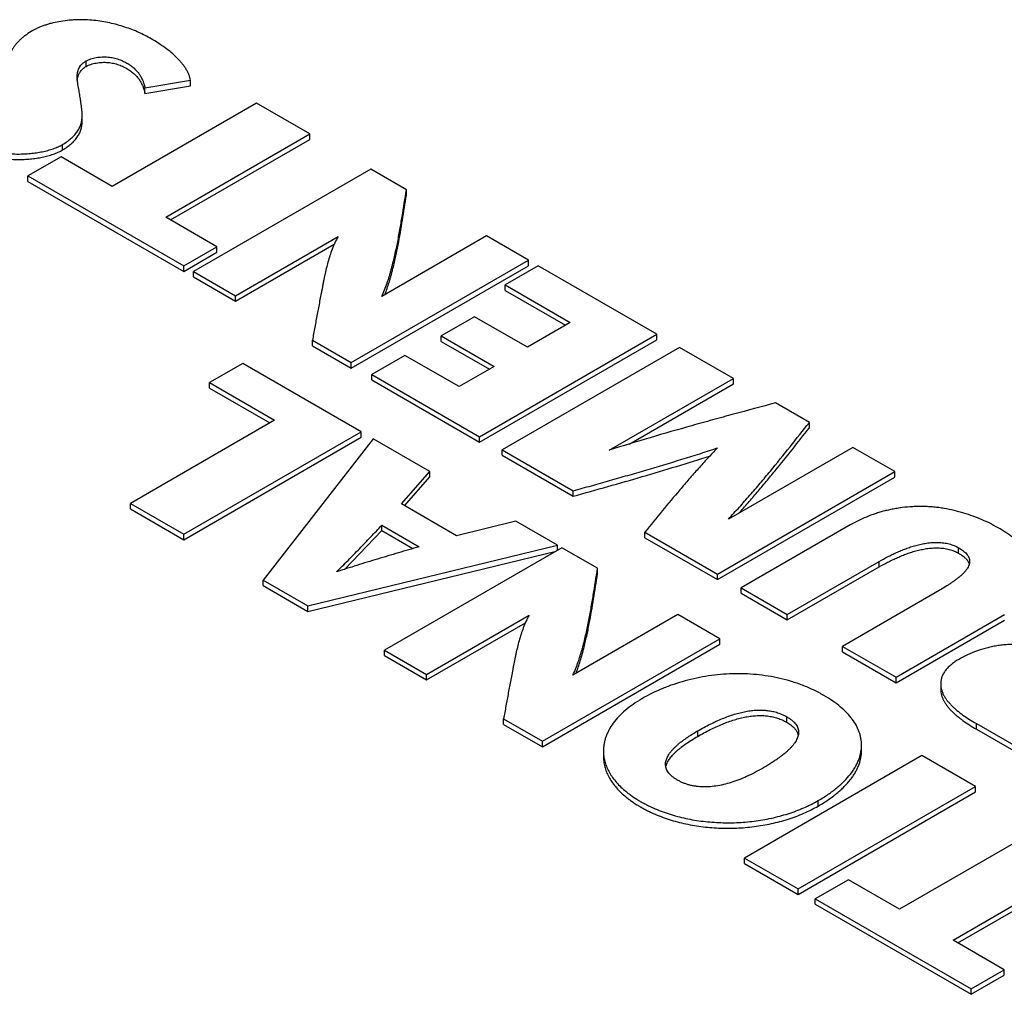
# Model space of a CAD drawing. Header units: inches. Extents: x 0 to 34, y 0 to 22.
# Tile 33 of 37: x 28.536 to 29.115, y 18.23 to 18.803. Entities that reach past the tile are written whole.
import ezdxf

# ---------------------------------------------------------------- set-up
doc = ezdxf.new("R2010")
doc.units = ezdxf.units.IN
doc.header["$LTSCALE"] = 1.87
doc.header["$MEASUREMENT"] = 0
doc.layers.get('0').update_dxf_attribs({"linetype": 'CONTINUOUS'})

msp = doc.modelspace()

# ---------------------------------------------------------------- linework, layer by layer
at = {"color": 7, "linetype": 'CONTINUOUS'}
for p, q in [((28.57524, 18.77583), (28.57524, 18.77904)), ((28.57004, 18.76777), (28.57032, 18.76948)), ((28.60978, 18.76323), (28.6366, 18.7677)), ((28.60978, 18.76001), (28.6366, 18.76448)), ((28.60978, 18.76001), (28.60978, 18.76323)), ((28.6366, 18.76448), (28.6366, 18.7677)), ((28.67533, 18.75428), (28.59058, 18.70535)), ((28.70674, 18.73614), (28.67533, 18.75428)), ((28.57288, 18.74375), (28.57288, 18.74697)), ((28.622, 18.68721), (28.70674, 18.73614)), ((28.70674, 18.73292), (28.70674, 18.73614)), ((28.56139, 18.72673), (28.56139, 18.72995)), ((28.62478, 18.6856), (28.70674, 18.73292)), ((28.56049, 18.72272), (28.54099, 18.71146)), ((28.59058, 18.70535), (28.56049, 18.72272)), ((28.54099, 18.70824), (28.54099, 18.71146)), ((28.54099, 18.71146), (28.63258, 18.65857)), ((28.7425, 18.71549), (28.63824, 18.6553)), ((28.7635, 18.70337), (28.7425, 18.71549)), ((28.54099, 18.70824), (28.63258, 18.65536)), ((28.7635, 18.70015), (28.7635, 18.70337)), ((28.65209, 18.66984), (28.622, 18.68721)), ((28.66297, 18.64103), (28.72327, 18.67584)), ((28.81055, 18.6762), (28.74897, 18.64065)), ((28.83528, 18.66192), (28.81055, 18.6762)), ((28.63258, 18.65857), (28.65209, 18.66984)), ((28.65209, 18.66662), (28.65209, 18.66984)), ((28.66297, 18.63781), (28.72104, 18.67135)), ((28.63258, 18.65536), (28.65209, 18.66662)), ((28.63258, 18.65536), (28.63258, 18.65857)), ((28.73103, 18.60173), (28.83528, 18.66192)), ((28.73103, 18.59851), (28.83528, 18.6587)), ((28.84093, 18.65866), (28.82143, 18.6474)), ((28.83528, 18.6587), (28.83528, 18.66192)), ((28.91065, 18.61841), (28.84093, 18.65866)), ((28.63824, 18.65209), (28.63824, 18.6553)), ((28.63824, 18.6553), (28.66297, 18.64103)), ((28.63824, 18.65209), (28.66297, 18.63781)), ((28.82143, 18.64418), (28.82143, 18.6474)), ((28.82143, 18.6474), (28.85971, 18.62529)), ((28.66297, 18.63781), (28.66297, 18.64103)), ((28.82143, 18.64418), (28.85692, 18.62369)), ((28.8034, 18.62874), (28.78389, 18.61747)), ((28.83454, 18.61076), (28.8034, 18.62874)), ((28.85971, 18.62529), (28.83454, 18.61076)), ((28.78389, 18.61426), (28.78389, 18.61747)), ((28.78389, 18.61747), (28.81502, 18.5995)), ((28.80639, 18.55821), (28.91065, 18.61841)), ((28.91065, 18.61519), (28.91065, 18.61841)), ((28.70824, 18.61167), (28.70824, 18.61489)), ((28.70824, 18.61489), (28.73103, 18.60173)), ((28.70824, 18.61167), (28.73103, 18.59851)), ((28.78389, 18.61426), (28.81224, 18.59789)), ((28.80639, 18.555), (28.91065, 18.61519)), ((28.7626, 18.60603), (28.74309, 18.59476)), ((28.79447, 18.58763), (28.7626, 18.60603)), ((28.92404, 18.61068), (28.81978, 18.55048)), ((28.95562, 18.59244), (28.92404, 18.61068)), ((28.66733, 18.60124), (28.64782, 18.58998)), ((28.73687, 18.56109), (28.66733, 18.60124)), ((28.73103, 18.59851), (28.73103, 18.60173)), ((28.74309, 18.59155), (28.74309, 18.59476)), ((28.74309, 18.59476), (28.80639, 18.55821)), ((28.81502, 18.5995), (28.79447, 18.58763)), ((28.64782, 18.58676), (28.64782, 18.58998)), ((28.64782, 18.58998), (28.68595, 18.56796)), ((28.74309, 18.59155), (28.80639, 18.555)), ((28.88264, 18.5503), (28.95562, 18.59244)), ((28.89432, 18.55383), (28.95562, 18.58923)), ((28.95562, 18.58923), (28.95562, 18.59244)), ((28.64782, 18.58676), (28.68316, 18.56635)), ((29.00029, 18.56665), (28.98049, 18.57808)), ((28.68595, 18.56796), (28.6012, 18.51903)), ((29.00029, 18.56343), (29.00029, 18.56665)), ((28.63262, 18.50089), (28.73687, 18.56109)), ((28.73687, 18.55787), (28.73687, 18.56109)), ((28.63262, 18.49768), (28.73687, 18.55787)), ((28.74388, 18.55704), (28.67924, 18.47397)), ((28.77724, 18.53778), (28.74388, 18.55704)), ((28.80639, 18.555), (28.80639, 18.55821)), ((28.81978, 18.54727), (28.81978, 18.55048)), ((28.81978, 18.55048), (28.8615, 18.5264)), ((29.02576, 18.55194), (28.95279, 18.5098)), ((29.05048, 18.53767), (29.02576, 18.55194)), ((28.81978, 18.54727), (28.8615, 18.52318)), ((28.76056, 18.51869), (28.77724, 18.53778)), ((28.77724, 18.53456), (28.77724, 18.53778)), ((28.94623, 18.47747), (29.05048, 18.53767)), ((29.05048, 18.53445), (29.05048, 18.53767)), ((28.76243, 18.51761), (28.77724, 18.53456)), ((28.94623, 18.47426), (29.05048, 18.53445)), ((28.8615, 18.52318), (28.8615, 18.5264)), ((28.6012, 18.51582), (28.6012, 18.51903)), ((28.6012, 18.51903), (28.63262, 18.50089)), ((28.6012, 18.51582), (28.63262, 18.49768)), ((28.79288, 18.50003), (28.76056, 18.51869)), ((28.82773, 18.50862), (28.79288, 18.50003)), ((28.85231, 18.49444), (28.82773, 18.50862)), ((28.72705, 18.48021), (28.7491, 18.503)), ((28.7491, 18.503), (28.7491, 18.50621)), ((28.7491, 18.50621), (28.77098, 18.49358)), ((28.7491, 18.503), (28.7673, 18.49249)), ((28.90365, 18.49884), (28.90365, 18.50206)), ((28.90365, 18.50206), (28.94623, 18.47747)), ((29.02324, 18.50576), (28.96024, 18.46939)), ((28.63262, 18.49768), (28.63262, 18.50089)), ((28.90365, 18.49884), (28.94623, 18.47426)), ((28.7056, 18.45875), (28.85231, 18.49444)), ((28.7056, 18.45554), (28.85141, 18.49101)), ((28.85483, 18.49298), (28.75057, 18.43278)), ((28.85231, 18.49152), (28.85231, 18.49444)), ((28.87583, 18.48085), (28.85483, 18.49298)), ((29.08803, 18.48973), (29.08803, 18.49295)), ((28.98735, 18.45373), (29.04141, 18.48494)), ((29.04141, 18.48173), (29.04141, 18.48494)), ((29.09372, 18.48471), (29.09427, 18.48343)), ((28.87583, 18.47764), (28.87583, 18.48085)), ((28.98735, 18.45052), (29.04141, 18.48173)), ((28.67924, 18.47076), (28.67924, 18.47397)), ((28.67924, 18.47397), (28.7056, 18.45875)), ((28.94623, 18.47426), (28.94623, 18.47747)), ((28.67924, 18.47076), (28.7056, 18.45554)), ((28.96024, 18.46617), (28.96024, 18.46939)), ((28.96024, 18.46939), (28.98735, 18.45373)), ((28.96024, 18.46617), (28.98735, 18.45052)), ((29.07433, 18.46646), (29.01982, 18.43499)), ((28.7056, 18.45554), (28.7056, 18.45875)), ((28.77531, 18.4185), (28.83558, 18.45329)), ((28.9229, 18.45368), (28.86131, 18.41812)), ((28.94762, 18.4394), (28.9229, 18.45368)), ((28.98735, 18.45052), (28.98735, 18.45373)), ((29.05123, 18.41685), (29.11498, 18.45365)), ((29.05123, 18.41363), (29.11498, 18.45044)), ((28.77531, 18.41529), (28.83337, 18.44881)), ((28.84336, 18.37921), (28.94762, 18.4394)), ((28.94762, 18.43619), (28.94762, 18.4394)), ((28.75057, 18.42957), (28.75057, 18.43278)), ((28.75057, 18.43278), (28.77531, 18.4185)), ((28.84336, 18.37599), (28.94762, 18.43619)), ((29.01982, 18.43177), (29.01982, 18.43499)), ((29.01982, 18.43499), (29.05123, 18.41685)), ((28.75057, 18.42957), (28.77531, 18.41529)), ((29.01982, 18.43177), (29.05123, 18.41363)), ((28.77531, 18.41529), (28.77531, 18.4185)), ((29.05123, 18.41363), (29.05123, 18.41685)), ((29.07751, 18.41295), (29.07751, 18.40974)), ((28.82059, 18.38915), (28.82059, 18.39236)), ((28.82059, 18.39236), (28.84336, 18.37921)), ((28.98709, 18.39035), (28.98709, 18.39357)), ((28.82059, 18.38915), (28.84336, 18.37599)), ((29.09845, 18.38637), (29.09845, 18.38959)), ((29.09845, 18.38959), (29.14492, 18.36276)), ((29.09845, 18.38637), (29.14492, 18.35954)), ((28.93467, 18.3821), (28.93467, 18.38531)), ((28.99338, 18.38419), (28.99381, 18.38287)), ((28.84336, 18.37599), (28.84336, 18.37921)), ((29.03097, 18.37375), (29.03097, 18.37697)), ((28.87927, 18.37352), (28.87927, 18.37031)), ((29.06648, 18.37078), (28.96222, 18.31058)), ((29.09791, 18.35263), (29.06648, 18.37078)), ((28.91592, 18.36409), (28.91615, 18.36499)), ((28.99365, 18.29243), (29.09791, 18.35263)), ((29.09791, 18.34942), (29.09791, 18.35263)), ((28.99365, 18.28922), (29.09791, 18.34942)), ((29.00557, 18.34116), (29.00557, 18.34438)), ((29.13811, 18.32942), (29.05337, 18.28049)), ((29.0848, 18.26234), (29.16955, 18.31127)), ((28.96222, 18.30737), (28.96222, 18.31058)), ((28.96222, 18.31058), (28.99365, 18.29243)), ((28.96222, 18.30737), (28.99365, 18.28922)), ((29.08759, 18.26073), (29.16955, 18.30805)), ((29.02328, 18.29786), (29.00377, 18.28659)), ((29.05337, 18.28049), (29.02328, 18.29786)), ((28.99365, 18.28922), (28.99365, 18.29243)), ((29.00377, 18.28338), (29.00377, 18.28659)), ((29.00377, 18.28659), (29.09536, 18.23371)), ((29.00377, 18.28338), (29.09536, 18.23049)), ((29.11488, 18.24497), (29.0848, 18.26234)), ((29.09536, 18.23371), (29.11488, 18.24497)), ((29.09536, 18.23049), (29.11488, 18.24176)), ((29.11488, 18.24176), (29.11488, 18.24497)), ((29.09536, 18.23049), (29.09536, 18.23371))]:
    msp.add_line(p, q, dxfattribs=at)
msp.add_arc((28.9261, 18.36196), 0.0104, 160.34119, 163.04459, dxfattribs=at)
for points, knots in [([(28.61337, 18.79212), (28.61223, 18.79278), (28.60984, 18.79407), (28.60609, 18.79585), (28.60212, 18.79751), (28.59793, 18.799), (28.59357, 18.80032), (28.58906, 18.80143), (28.58442, 18.80231), (28.57969, 18.80293), (28.57488, 18.80327), (28.57085, 18.8033), (28.56761, 18.80316), (28.56439, 18.8029), (28.56044, 18.80239), (28.55657, 18.80162), (28.55359, 18.80084), (28.55145, 18.80019), (28.54939, 18.79947), (28.54742, 18.79867), (28.54556, 18.79781), (28.54438, 18.79718), (28.54381, 18.79685)], [0, 0, 0, 0, 0.054785, 0.112088, 0.171572, 0.232909, 0.295788, 0.359917, 0.425033, 0.490905, 0.557345, 0.624216, 0.657765, 0.691275, 0.757711, 0.822625, 0.854242, 0.885156, 0.915272, 0.9445, 0.972764, 1, 1, 1, 1]), ([(28.54381, 18.79685), (28.54254, 18.79612), (28.54071, 18.79495), (28.53844, 18.79323), (28.53687, 18.7919), (28.53544, 18.79053), (28.53414, 18.78912), (28.533, 18.78766), (28.53201, 18.78617), (28.5312, 18.78465), (28.53054, 18.7831), (28.53002, 18.78154), (28.52963, 18.77996), (28.52935, 18.77837), (28.52911, 18.77623), (28.52906, 18.77463), (28.52906, 18.77356)], [0, 0, 0, 0, 0.150371, 0.222775, 0.293075, 0.361134, 0.426862, 0.490224, 0.551261, 0.610198, 0.667569, 0.72388, 0.779533, 0.834822, 0.889943, 1, 1, 1, 1]), ([(28.6366, 18.7677), (28.63649, 18.76829), (28.63619, 18.76946), (28.63556, 18.77119), (28.63475, 18.7729), (28.63378, 18.77458), (28.63267, 18.77623), (28.63142, 18.77784), (28.63005, 18.77943), (28.62803, 18.78152), (28.62524, 18.78405), (28.62156, 18.7869), (28.61758, 18.78961), (28.6148, 18.7913), (28.61337, 18.79212)], [0, 0, 0, 0, 0.051902, 0.104957, 0.159392, 0.215284, 0.272658, 0.331601, 0.392162, 0.454342, 0.583352, 0.718019, 0.857324, 1, 1, 1, 1]), ([(28.57524, 18.77904), (28.57566, 18.77928), (28.57654, 18.77972), (28.57797, 18.78026), (28.57952, 18.78071), (28.58117, 18.78106), (28.58287, 18.7813), (28.58461, 18.78144), (28.58635, 18.78147), (28.58862, 18.78136), (28.59134, 18.78095), (28.5944, 18.78006), (28.59676, 18.77907), (28.5985, 18.77817), (28.59971, 18.77747), (28.60085, 18.77673), (28.60225, 18.77572), (28.60381, 18.77438), (28.60544, 18.77266), (28.60656, 18.77114), (28.60732, 18.7699), (28.60798, 18.76867), (28.60867, 18.76709), (28.60931, 18.76517), (28.60964, 18.76387), (28.60978, 18.76323)], [0, 0, 0, 0, 0.032829, 0.068013, 0.105173, 0.14385, 0.183541, 0.223719, 0.263853, 0.30342, 0.379798, 0.452753, 0.52224, 0.555559, 0.587803, 0.618946, 0.649053, 0.706413, 0.760441, 0.811648, 0.836358, 0.860581, 0.907931, 0.954299, 1, 1, 1, 1]), ([(28.56998, 18.76956), (28.56998, 18.77001), (28.57002, 18.77091), (28.5702, 18.77224), (28.57053, 18.77354), (28.57104, 18.77479), (28.57174, 18.77599), (28.57267, 18.77712), (28.57385, 18.77816), (28.57475, 18.77876), (28.57524, 18.77904)], [0, 0, 0, 0, 0.118446, 0.235559, 0.352015, 0.469233, 0.589434, 0.715577, 0.851171, 1, 1, 1, 1]), ([(28.57032, 18.76948), (28.57039, 18.76978), (28.57056, 18.77039), (28.57091, 18.77127), (28.57135, 18.77213), (28.5719, 18.77296), (28.57255, 18.77375), (28.57333, 18.7745), (28.57423, 18.7752), (28.57489, 18.77563), (28.57524, 18.77583)], [0, 0, 0, 0, 0.113631, 0.22784, 0.343672, 0.46244, 0.585689, 0.715141, 0.852622, 1, 1, 1, 1]), ([(28.57524, 18.77583), (28.57566, 18.77607), (28.57654, 18.77651), (28.57797, 18.77705), (28.57952, 18.7775), (28.58117, 18.77784), (28.58287, 18.77809), (28.58461, 18.77823), (28.58635, 18.77826), (28.58862, 18.77815), (28.59134, 18.77773), (28.5944, 18.77685), (28.59676, 18.77586), (28.5985, 18.77496), (28.59971, 18.77425), (28.60085, 18.77351), (28.60225, 18.7725), (28.60381, 18.77117), (28.60544, 18.76944), (28.60656, 18.76793), (28.60732, 18.76668), (28.60798, 18.76545), (28.60867, 18.76388), (28.60931, 18.76195), (28.60964, 18.76066), (28.60978, 18.76001)], [0, 0, 0, 0, 0.032829, 0.068013, 0.105173, 0.14385, 0.183541, 0.223719, 0.263853, 0.30342, 0.379798, 0.452753, 0.52224, 0.555559, 0.587803, 0.618946, 0.649053, 0.706413, 0.760441, 0.811648, 0.836358, 0.860581, 0.907931, 0.954299, 1, 1, 1, 1]), ([(28.57195, 18.756), (28.57189, 18.75655), (28.57174, 18.75763), (28.57148, 18.75925), (28.57119, 18.76088), (28.57077, 18.76313), (28.57033, 18.76543), (28.57004, 18.76778), (28.56998, 18.76897), (28.56998, 18.76956)], [0, 0, 0, 0, 0.119471, 0.238635, 0.359142, 0.482587, 0.740028, 0.870552, 1, 1, 1, 1]), ([(28.47664, 18.75463), (28.4769, 18.75397), (28.47753, 18.75265), (28.47869, 18.75077), (28.48006, 18.74892), (28.48132, 18.74742), (28.48239, 18.74624), (28.48322, 18.74536), (28.48408, 18.74449), (28.48528, 18.74334), (28.48684, 18.74192), (28.48882, 18.74027), (28.49092, 18.73868), (28.49314, 18.73714), (28.49548, 18.73565), (28.49794, 18.73423), (28.50052, 18.73288), (28.50321, 18.73161), (28.506, 18.73041), (28.50889, 18.72929), (28.51137, 18.72843), (28.51339, 18.72779), (28.51545, 18.72717), (28.51809, 18.72646), (28.52133, 18.72573), (28.52466, 18.72514), (28.5275, 18.72477), (28.52981, 18.72455), (28.53218, 18.7244), (28.53518, 18.72432), (28.5388, 18.72439), (28.54241, 18.72465), (28.54596, 18.72507), (28.54942, 18.72568), (28.55273, 18.72646), (28.55585, 18.72742), (28.55874, 18.72856), (28.56054, 18.72946), (28.56139, 18.72995)], [0, 0, 0, 0, 0.022274, 0.04538, 0.069315, 0.093966, 0.106505, 0.119158, 0.131928, 0.144825, 0.171029, 0.197846, 0.225334, 0.253511, 0.282396, 0.312005, 0.342337, 0.373361, 0.405044, 0.437351, 0.470244, 0.486901, 0.503692, 0.537692, 0.57228, 0.607512, 0.643462, 0.661735, 0.68022, 0.717695, 0.75553, 0.793345, 0.830763, 0.867418, 0.902962, 0.937077, 0.969491, 1, 1, 1, 1]), ([(28.47664, 18.75141), (28.4769, 18.75075), (28.47753, 18.74944), (28.47869, 18.74755), (28.48006, 18.74571), (28.48132, 18.74421), (28.48239, 18.74303), (28.48322, 18.74215), (28.48408, 18.74128), (28.48528, 18.74012), (28.48684, 18.7387), (28.48882, 18.73706), (28.49092, 18.73546), (28.49314, 18.73392), (28.49548, 18.73244), (28.49794, 18.73102), (28.50052, 18.72967), (28.50321, 18.72839), (28.506, 18.72719), (28.50889, 18.72607), (28.51137, 18.72522), (28.51339, 18.72457), (28.51545, 18.72395), (28.51809, 18.72325), (28.52133, 18.72252), (28.52466, 18.72192), (28.5275, 18.72155), (28.52981, 18.72134), (28.53218, 18.72118), (28.53518, 18.7211), (28.5388, 18.72118), (28.54241, 18.72143), (28.54596, 18.72186), (28.54942, 18.72246), (28.55273, 18.72325), (28.55585, 18.7242), (28.55874, 18.72534), (28.56054, 18.72625), (28.56139, 18.72673)], [0, 0, 0, 0, 0.022274, 0.04538, 0.069315, 0.093966, 0.106505, 0.119158, 0.131928, 0.144825, 0.171029, 0.197846, 0.225334, 0.253511, 0.282396, 0.312005, 0.342337, 0.373361, 0.405044, 0.437351, 0.470244, 0.486901, 0.503692, 0.537692, 0.57228, 0.607512, 0.643462, 0.661735, 0.68022, 0.717695, 0.75553, 0.793345, 0.830763, 0.867418, 0.902962, 0.937077, 0.969491, 1, 1, 1, 1]), ([(28.57288, 18.74697), (28.57288, 18.74772), (28.57281, 18.74923), (28.57256, 18.75149), (28.57224, 18.75375), (28.57204, 18.75525), (28.57195, 18.756)], [0, 0, 0, 0, 0.248855, 0.499236, 0.750176, 1, 1, 1, 1]), ([(28.56139, 18.72995), (28.56232, 18.73048), (28.56408, 18.73162), (28.56647, 18.73352), (28.56852, 18.73558), (28.56994, 18.7374), (28.57087, 18.73891), (28.57146, 18.74004), (28.57194, 18.74118), (28.57231, 18.74233), (28.57258, 18.74348), (28.57282, 18.74502), (28.57288, 18.74619), (28.57288, 18.74697)], [0, 0, 0, 0, 0.148728, 0.290294, 0.424406, 0.550974, 0.61153, 0.670337, 0.727513, 0.783264, 0.83802, 0.892204, 1, 1, 1, 1]), ([(28.56139, 18.72673), (28.56232, 18.72727), (28.56408, 18.7284), (28.56647, 18.73031), (28.56852, 18.73236), (28.56994, 18.73419), (28.57087, 18.73569), (28.57146, 18.73682), (28.57194, 18.73796), (28.57231, 18.73911), (28.57258, 18.74027), (28.57282, 18.74181), (28.57288, 18.74298), (28.57288, 18.74375)], [0, 0, 0, 0, 0.148728, 0.290294, 0.424406, 0.550974, 0.61153, 0.670337, 0.727513, 0.783264, 0.83802, 0.892204, 1, 1, 1, 1]), ([(28.74897, 18.64065), (28.74957, 18.64191), (28.75067, 18.64445), (28.75187, 18.6477), (28.75273, 18.6503), (28.75334, 18.65225), (28.75391, 18.6542), (28.75446, 18.65616), (28.75499, 18.65811), (28.75567, 18.66072), (28.75646, 18.66399), (28.75734, 18.66791), (28.75842, 18.67315), (28.75965, 18.67971), (28.76141, 18.69022), (28.76263, 18.69812), (28.7635, 18.70337)], [0, 0, 0, 0, 0.064847, 0.128797, 0.160539, 0.192164, 0.223694, 0.255145, 0.286529, 0.31785, 0.380333, 0.442641, 0.50481, 0.628852, 0.752651, 1, 1, 1, 1]), ([(28.75081, 18.6417), (28.75128, 18.64289), (28.75216, 18.64528), (28.75312, 18.64831), (28.75384, 18.65074), (28.75436, 18.65256), (28.75485, 18.65438), (28.75549, 18.65681), (28.75624, 18.65984), (28.75707, 18.6635), (28.75785, 18.66715), (28.75882, 18.67203), (28.75993, 18.67814), (28.76115, 18.68548), (28.76231, 18.69282), (28.76309, 18.69771), (28.7635, 18.70015)], [0, 0, 0, 0, 0.064071, 0.127606, 0.15923, 0.190779, 0.222264, 0.253689, 0.316384, 0.378906, 0.441289, 0.503562, 0.627869, 0.751979, 0.875995, 1, 1, 1, 1]), ([(28.72327, 18.67584), (28.7226, 18.67463), (28.72137, 18.67219), (28.71979, 18.66844), (28.71845, 18.66466), (28.71732, 18.66085), (28.71635, 18.65703), (28.71564, 18.65383), (28.7151, 18.65127), (28.71471, 18.64935), (28.71433, 18.64743), (28.71395, 18.64551), (28.71358, 18.64359), (28.71308, 18.64104), (28.71247, 18.63785), (28.71174, 18.63402), (28.71078, 18.62892), (28.70961, 18.62254), (28.70869, 18.61744), (28.70824, 18.61489)], [0, 0, 0, 0, 0.065679, 0.130058, 0.193556, 0.256485, 0.319056, 0.3814, 0.412512, 0.443591, 0.474641, 0.505664, 0.536662, 0.567636, 0.629525, 0.691346, 0.753115, 0.876564, 1, 1, 1, 1]), ([(28.98049, 18.57808), (28.97225, 18.57588), (28.95989, 18.57258), (28.94345, 18.56809), (28.9271, 18.56354), (28.90681, 18.55771), (28.89066, 18.55281), (28.88264, 18.5503)], [0, 0, 0, 0, 0.251639, 0.377208, 0.502517, 0.752121, 1, 1, 1, 1]), ([(28.95279, 18.5098), (28.95492, 18.51212), (28.95915, 18.51676), (28.96536, 18.52379), (28.97143, 18.53086), (28.97933, 18.54032), (28.98896, 18.55223), (28.99653, 18.56185), (29.00029, 18.56665)], [0, 0, 0, 0, 0.127452, 0.254036, 0.37977, 0.504767, 0.753084, 1, 1, 1, 1]), ([(28.95879, 18.51318), (28.96063, 18.51523), (28.96338, 18.51833), (28.96699, 18.52248), (28.97055, 18.52663), (28.97495, 18.53184), (28.98185, 18.54021), (28.99031, 18.55073), (28.99698, 18.5592), (29.00029, 18.56343)], [0, 0, 0, 0, 0.12702, 0.190244, 0.253281, 0.378851, 0.503842, 0.752491, 1, 1, 1, 1]), ([(28.8615, 18.5264), (28.86507, 18.5274), (28.87221, 18.52941), (28.88291, 18.53243), (28.89359, 18.53549), (28.90776, 18.53961), (28.92534, 18.54488), (28.93931, 18.54932), (28.94625, 18.55159)], [0, 0, 0, 0, 0.125822, 0.251605, 0.377225, 0.502594, 0.75226, 1, 1, 1, 1]), ([(28.94625, 18.55159), (28.94433, 18.54958), (28.94055, 18.54554), (28.93497, 18.53942), (28.92953, 18.53326), (28.92245, 18.52501), (28.91382, 18.51462), (28.90703, 18.50624), (28.90365, 18.50206)], [0, 0, 0, 0, 0.127549, 0.254198, 0.379946, 0.504914, 0.753128, 1, 1, 1, 1]), ([(28.8615, 18.52318), (28.86828, 18.5251), (28.88184, 18.5289), (28.9021, 18.53472), (28.92221, 18.54072), (28.93552, 18.54489), (28.94213, 18.54704)], [0, 0, 0, 0, 0.251447, 0.502344, 0.752045, 1, 1, 1, 1]), ([(29.11126, 18.50465), (29.10977, 18.50551), (29.10666, 18.50718), (29.10176, 18.50947), (29.09656, 18.51156), (29.09107, 18.5134), (29.08536, 18.51494), (29.08046, 18.51593), (29.07645, 18.51653), (29.07341, 18.51687), (29.07033, 18.5171), (29.06724, 18.51722), (29.06414, 18.51722), (29.06002, 18.51707), (29.05592, 18.5167), (29.05188, 18.51612), (29.04891, 18.51558), (29.04601, 18.51494), (29.04318, 18.51421), (29.04042, 18.51339), (29.03687, 18.5122), (29.03262, 18.51054), (29.02779, 18.50828), (29.02472, 18.50662), (29.02324, 18.50576)], [0, 0, 0, 0, 0.056011, 0.114694, 0.175612, 0.238354, 0.302553, 0.367891, 0.40091, 0.434126, 0.467518, 0.501066, 0.5347, 0.568333, 0.635216, 0.668289, 0.700984, 0.733209, 0.764907, 0.796085, 0.826756, 0.886577, 0.944358, 1, 1, 1, 1]), ([(28.72228, 18.4787), (28.72344, 18.47983), (28.72574, 18.4821), (28.72915, 18.48552), (28.73252, 18.48895), (28.73697, 18.49354), (28.74248, 18.49931), (28.74688, 18.50392), (28.7491, 18.50621)], [0, 0, 0, 0, 0.126255, 0.252021, 0.377271, 0.502098, 0.751052, 1, 1, 1, 1]), ([(29.13498, 18.47775), (29.13498, 18.47838), (29.13492, 18.47934), (29.13471, 18.48061), (29.13442, 18.48187), (29.13391, 18.48344), (29.13307, 18.48529), (29.13202, 18.48711), (29.13079, 18.4889), (29.12937, 18.49066), (29.1278, 18.49238), (29.12608, 18.49406), (29.12424, 18.49571), (29.12227, 18.49732), (29.12021, 18.49888), (29.11806, 18.5004), (29.1151, 18.50236), (29.11281, 18.50375), (29.11126, 18.50465)], [0, 0, 0, 0, 0.05113, 0.07682, 0.102691, 0.15527, 0.209407, 0.265444, 0.323574, 0.383866, 0.446293, 0.510749, 0.577069, 0.64504, 0.714411, 0.784904, 0.856218, 1, 1, 1, 1]), ([(29.04141, 18.48494), (29.04302, 18.48587), (29.04548, 18.48723), (29.04884, 18.48892), (29.05146, 18.49014), (29.0537, 18.49111), (29.05554, 18.49185), (29.05742, 18.49258), (29.05983, 18.49343), (29.06283, 18.49433), (29.06595, 18.49509), (29.06919, 18.49568), (29.07252, 18.49605), (29.0759, 18.49614), (29.0787, 18.49594), (29.08088, 18.49557), (29.08246, 18.4952), (29.08398, 18.49475), (29.08542, 18.49423), (29.08677, 18.49363), (29.08762, 18.49318), (29.08803, 18.49295)], [0, 0, 0, 0, 0.112861, 0.170524, 0.229109, 0.288712, 0.31893, 0.349442, 0.411399, 0.474724, 0.539634, 0.606433, 0.674857, 0.743631, 0.811655, 0.845148, 0.878076, 0.910236, 0.941415, 0.971405, 1, 1, 1, 1]), ([(28.77098, 18.49358), (28.7669, 18.49235), (28.75873, 18.48994), (28.7465, 18.48632), (28.73433, 18.48261), (28.72628, 18.48003), (28.72228, 18.4787)], [0, 0, 0, 0, 0.250874, 0.501791, 0.751776, 1, 1, 1, 1]), ([(29.04141, 18.48173), (29.04302, 18.48266), (29.04548, 18.48401), (29.04884, 18.4857), (29.05146, 18.48693), (29.0537, 18.4879), (29.05554, 18.48864), (29.05742, 18.48936), (29.05983, 18.49022), (29.06283, 18.49112), (29.06595, 18.49188), (29.06919, 18.49246), (29.07252, 18.49283), (29.0759, 18.49293), (29.0787, 18.49273), (29.08088, 18.49236), (29.08246, 18.49199), (29.08398, 18.49154), (29.08542, 18.49101), (29.08677, 18.49042), (29.08762, 18.48997), (29.08803, 18.48973)], [0, 0, 0, 0, 0.112861, 0.170524, 0.229109, 0.288712, 0.31893, 0.349442, 0.411399, 0.474724, 0.539634, 0.606433, 0.674857, 0.743631, 0.811655, 0.845148, 0.878076, 0.910236, 0.941415, 0.971405, 1, 1, 1, 1]), ([(29.08803, 18.49295), (29.08848, 18.49269), (29.08935, 18.49215), (29.09058, 18.49129), (29.0917, 18.49037), (29.09268, 18.4894), (29.09336, 18.48853), (29.09379, 18.48782), (29.09405, 18.48729), (29.09425, 18.48675), (29.09439, 18.4862), (29.09447, 18.48564), (29.09449, 18.48527), (29.09449, 18.48508)], [0, 0, 0, 0, 0.145826, 0.287997, 0.424492, 0.553726, 0.674797, 0.732324, 0.788007, 0.842141, 0.8952, 0.947677, 1, 1, 1, 1]), ([(29.09449, 18.48508), (29.09449, 18.48485), (29.09446, 18.48437), (29.0943, 18.48342), (29.09391, 18.48223), (29.0932, 18.48087), (29.09229, 18.47956), (29.09121, 18.4783), (29.08998, 18.4771), (29.08864, 18.47593), (29.08745, 18.475), (29.08647, 18.47426), (29.08546, 18.47352), (29.08418, 18.47261), (29.08261, 18.47155), (29.08046, 18.47014), (29.07771, 18.46844), (29.07546, 18.46712), (29.07433, 18.46646)], [0, 0, 0, 0, 0.024936, 0.050194, 0.102099, 0.156168, 0.21228, 0.270644, 0.331303, 0.394031, 0.458411, 0.491057, 0.52391, 0.590143, 0.657053, 0.724594, 0.861367, 1, 1, 1, 1]), ([(29.08803, 18.48973), (29.08863, 18.48938), (29.08951, 18.48884), (29.09061, 18.48804), (29.09138, 18.48742), (29.09209, 18.48678), (29.09272, 18.48611), (29.09327, 18.48543), (29.09358, 18.48495), (29.09372, 18.48471)], [0, 0, 0, 0, 0.271914, 0.404188, 0.532845, 0.657175, 0.776633, 0.890907, 1, 1, 1, 1]), ([(28.86131, 18.41812), (28.86191, 18.41938), (28.86302, 18.42193), (28.86421, 18.42517), (28.86508, 18.42777), (28.86569, 18.42972), (28.86626, 18.43167), (28.86681, 18.43363), (28.86734, 18.43559), (28.86801, 18.4382), (28.86881, 18.44146), (28.86968, 18.44539), (28.87077, 18.45063), (28.87199, 18.45719), (28.87376, 18.4677), (28.87497, 18.4756), (28.87583, 18.48085)], [0, 0, 0, 0, 0.064853, 0.128807, 0.160551, 0.192177, 0.223707, 0.255159, 0.286543, 0.317865, 0.380348, 0.442655, 0.504823, 0.628863, 0.752659, 1, 1, 1, 1]), ([(28.86316, 18.41917), (28.86363, 18.42036), (28.8645, 18.42275), (28.86547, 18.42578), (28.86619, 18.42821), (28.8667, 18.43003), (28.8672, 18.43185), (28.86784, 18.43428), (28.86859, 18.43732), (28.86942, 18.44097), (28.8702, 18.44463), (28.87117, 18.44951), (28.87227, 18.45562), (28.87349, 18.46296), (28.87465, 18.4703), (28.87543, 18.47519), (28.87583, 18.47764)], [0, 0, 0, 0, 0.064076, 0.127613, 0.159238, 0.190789, 0.222274, 0.253699, 0.316395, 0.378917, 0.4413, 0.503572, 0.627878, 0.751985, 0.875998, 1, 1, 1, 1]), ([(28.83558, 18.45329), (28.83491, 18.45209), (28.83369, 18.44964), (28.83212, 18.4459), (28.83079, 18.44211), (28.82966, 18.43831), (28.82869, 18.43449), (28.82797, 18.43129), (28.82744, 18.42873), (28.82705, 18.42681), (28.82667, 18.42489), (28.82629, 18.42297), (28.82592, 18.42106), (28.82542, 18.4185), (28.82481, 18.41531), (28.82408, 18.41149), (28.82312, 18.40639), (28.82195, 18.40002), (28.82104, 18.39491), (28.82059, 18.39236)], [0, 0, 0, 0, 0.065644, 0.130004, 0.193495, 0.256423, 0.318995, 0.381343, 0.412457, 0.443539, 0.474591, 0.505617, 0.536618, 0.567596, 0.629491, 0.69132, 0.753096, 0.876557, 1, 1, 1, 1]), ([(29.13613, 18.43473), (29.1351, 18.43493), (29.13302, 18.43529), (29.12986, 18.43571), (29.12664, 18.43599), (29.12339, 18.43615), (29.12012, 18.43616), (29.11687, 18.43603), (29.11419, 18.4358), (29.11206, 18.43554), (29.10997, 18.43522), (29.1074, 18.43474), (29.10342, 18.43379), (29.09867, 18.43232), (29.09336, 18.43013), (29.09003, 18.42841), (29.08846, 18.42751)], [0, 0, 0, 0, 0.063728, 0.128623, 0.194335, 0.260517, 0.32683, 0.392944, 0.458549, 0.491072, 0.523375, 0.587282, 0.650196, 0.772594, 0.8896, 1, 1, 1, 1]), ([(29.08846, 18.42751), (29.08765, 18.42704), (29.08609, 18.42606), (29.08391, 18.42446), (29.08228, 18.42302), (29.08113, 18.42181), (29.08036, 18.42089), (29.07968, 18.41995), (29.0789, 18.41869), (29.07815, 18.41705), (29.07762, 18.41501), (29.07751, 18.41363), (29.07751, 18.41295)], [0, 0, 0, 0, 0.147296, 0.288945, 0.423713, 0.488286, 0.550916, 0.611632, 0.670529, 0.783723, 0.892838, 1, 1, 1, 1]), ([(29.00883, 18.40612), (29.00683, 18.40728), (29.00273, 18.40943), (28.99635, 18.41217), (28.98976, 18.41443), (28.98074, 18.41683), (28.97147, 18.41831), (28.9621, 18.41891), (28.95504, 18.41892), (28.94798, 18.4185), (28.93866, 18.41739), (28.92948, 18.41546), (28.92059, 18.41273), (28.91201, 18.40951), (28.90584, 18.4065), (28.90191, 18.40423)], [0, 0, 0, 0, 0.062094, 0.124271, 0.186624, 0.249201, 0.374974, 0.43817, 0.501466, 0.564777, 0.628008, 0.753764, 0.816139, 0.878032, 1, 1, 1, 1]), ([(29.07751, 18.41295), (29.07751, 18.41239), (29.07758, 18.41127), (29.07792, 18.4096), (29.07847, 18.40796), (29.07922, 18.40634), (29.08015, 18.40476), (29.08125, 18.40321), (29.08251, 18.40169), (29.0839, 18.4002), (29.08542, 18.39875), (29.08705, 18.39733), (29.08879, 18.39594), (29.09122, 18.39413), (29.09443, 18.39197), (29.09709, 18.39037), (29.09845, 18.38959)], [0, 0, 0, 0, 0.051333, 0.103103, 0.155815, 0.210004, 0.266042, 0.324146, 0.384401, 0.446788, 0.511207, 0.577492, 0.645427, 0.71476, 0.856436, 1, 1, 1, 1]), ([(29.07751, 18.40974), (29.07751, 18.40918), (29.07758, 18.40805), (29.07792, 18.40638), (29.07847, 18.40474), (29.07922, 18.40313), (29.08015, 18.40155), (29.08125, 18.4), (29.08251, 18.39848), (29.0839, 18.39699), (29.08542, 18.39553), (29.08705, 18.39411), (29.08879, 18.39273), (29.09122, 18.39091), (29.09443, 18.38876), (29.09709, 18.38715), (29.09845, 18.38637)], [0, 0, 0, 0, 0.051333, 0.103103, 0.155815, 0.210004, 0.266042, 0.324146, 0.384401, 0.446788, 0.511207, 0.577492, 0.645427, 0.71476, 0.856436, 1, 1, 1, 1]), ([(28.90191, 18.40423), (28.90011, 18.40319), (28.89673, 18.40105), (28.89213, 18.39751), (28.88821, 18.3938), (28.88498, 18.38994), (28.88284, 18.38657), (28.88151, 18.38384), (28.88069, 18.3818), (28.88006, 18.37974), (28.87961, 18.37768), (28.87933, 18.3756), (28.87927, 18.37422), (28.87927, 18.37352)], [0, 0, 0, 0, 0.155885, 0.300711, 0.435305, 0.560684, 0.678106, 0.734343, 0.7892, 0.842922, 0.895772, 0.948033, 1, 1, 1, 1]), ([(29.03097, 18.37697), (29.03097, 18.37761), (29.03091, 18.3789), (29.03066, 18.38082), (29.03024, 18.38274), (29.02965, 18.38465), (29.02889, 18.38655), (29.02762, 18.38911), (29.02556, 18.39228), (29.02243, 18.39594), (29.01859, 18.39951), (29.01401, 18.40297), (29.01064, 18.40508), (29.00883, 18.40612)], [0, 0, 0, 0, 0.050145, 0.10059, 0.151657, 0.203669, 0.256939, 0.31177, 0.427173, 0.552044, 0.688167, 0.837057, 1, 1, 1, 1]), ([(28.93467, 18.38531), (28.93589, 18.38601), (28.93831, 18.38736), (28.94196, 18.38926), (28.94557, 18.39099), (28.94915, 18.39253), (28.95268, 18.3939), (28.95616, 18.39506), (28.95959, 18.39601), (28.96297, 18.39675), (28.96627, 18.39726), (28.96951, 18.39754), (28.97267, 18.39756), (28.97575, 18.39733), (28.97874, 18.39683), (28.98164, 18.39605), (28.98444, 18.39498), (28.98622, 18.39407), (28.98709, 18.39357)], [0, 0, 0, 0, 0.075834, 0.149889, 0.222069, 0.292295, 0.36051, 0.426684, 0.490816, 0.552943, 0.613145, 0.671554, 0.728363, 0.783828, 0.838282, 0.892132, 0.945857, 1, 1, 1, 1]), ([(28.93467, 18.3821), (28.93589, 18.3828), (28.93831, 18.38415), (28.94196, 18.38605), (28.94557, 18.38777), (28.94915, 18.38932), (28.95268, 18.39068), (28.95616, 18.39184), (28.95959, 18.3928), (28.96297, 18.39354), (28.96627, 18.39405), (28.96951, 18.39432), (28.97267, 18.39435), (28.97575, 18.39412), (28.97874, 18.39361), (28.98164, 18.39283), (28.98444, 18.39176), (28.98622, 18.39086), (28.98709, 18.39035)], [0, 0, 0, 0, 0.075834, 0.149889, 0.222069, 0.292295, 0.36051, 0.426684, 0.490816, 0.552943, 0.613145, 0.671554, 0.728363, 0.783828, 0.838282, 0.892132, 0.945857, 1, 1, 1, 1]), ([(28.98709, 18.39357), (28.98765, 18.39324), (28.98871, 18.39258), (28.99014, 18.39151), (28.99134, 18.39041), (28.99232, 18.38928), (28.99307, 18.38812), (28.9936, 18.38694), (28.99391, 18.38572), (28.99398, 18.3849), (28.99398, 18.38449)], [0, 0, 0, 0, 0.163969, 0.312856, 0.448238, 0.571996, 0.686357, 0.793896, 0.897463, 1, 1, 1, 1]), ([(28.98709, 18.39035), (28.98749, 18.39012), (28.98825, 18.38966), (28.98932, 18.38892), (28.99028, 18.38817), (28.99112, 18.3874), (28.99185, 18.38663), (28.99247, 18.38583), (28.99298, 18.38503), (28.99326, 18.38447), (28.99338, 18.38419)], [0, 0, 0, 0, 0.154798, 0.29953, 0.434855, 0.561516, 0.680357, 0.792324, 0.898481, 1, 1, 1, 1]), ([(28.91575, 18.36567), (28.91575, 18.36605), (28.91581, 18.36683), (28.91606, 18.36799), (28.91647, 18.36917), (28.91703, 18.37036), (28.91775, 18.37156), (28.91861, 18.37277), (28.91963, 18.37399), (28.92078, 18.37522), (28.92207, 18.37646), (28.9235, 18.37771), (28.92505, 18.37897), (28.92674, 18.38023), (28.92855, 18.3815), (28.93118, 18.38324), (28.93325, 18.38449), (28.93467, 18.38531)], [0, 0, 0, 0, 0.040355, 0.082107, 0.125893, 0.17223, 0.221521, 0.274064, 0.330072, 0.389686, 0.45299, 0.520029, 0.590816, 0.66534, 0.743572, 0.825468, 1, 1, 1, 1]), ([(28.9163, 18.36546), (28.91655, 18.36614), (28.91703, 18.36716), (28.91784, 18.36847), (28.91857, 18.36948), (28.9194, 18.37051), (28.92033, 18.37154), (28.92136, 18.37257), (28.92248, 18.37361), (28.9237, 18.37466), (28.92548, 18.3761), (28.92794, 18.37789), (28.93118, 18.38002), (28.93347, 18.3814), (28.93467, 18.3821)], [0, 0, 0, 0, 0.0867, 0.133565, 0.183011, 0.235176, 0.290155, 0.348017, 0.4088, 0.472526, 0.539198, 0.681326, 0.835025, 1, 1, 1, 1]), ([(28.99398, 18.38449), (28.99398, 18.38409), (28.99391, 18.38326), (28.99362, 18.38202), (28.99315, 18.38076), (28.9925, 18.37949), (28.99168, 18.3782), (28.9907, 18.3769), (28.98955, 18.37559), (28.98825, 18.37426), (28.98679, 18.37293), (28.98519, 18.37157), (28.98345, 18.37021), (28.98157, 18.36884), (28.97956, 18.36746), (28.97665, 18.36557), (28.97437, 18.3642), (28.9728, 18.36329)], [0, 0, 0, 0, 0.039207, 0.079949, 0.122947, 0.168751, 0.217764, 0.27026, 0.32642, 0.386346, 0.450086, 0.517641, 0.588984, 0.664061, 0.742796, 0.825102, 1, 1, 1, 1]), ([(29.00557, 18.34438), (29.00755, 18.34552), (29.01042, 18.34732), (29.01401, 18.34989), (29.01647, 18.35182), (29.01875, 18.35379), (29.02148, 18.3564), (29.0239, 18.35913), (29.02596, 18.36196), (29.02728, 18.36406), (29.02841, 18.36619), (29.02934, 18.36832), (29.03006, 18.37048), (29.03058, 18.37263), (29.0309, 18.3748), (29.03097, 18.37625), (29.03097, 18.37697)], [0, 0, 0, 0, 0.159225, 0.234467, 0.30686, 0.376475, 0.443399, 0.569556, 0.629118, 0.686542, 0.742033, 0.795829, 0.848202, 0.899458, 0.949935, 1, 1, 1, 1]), ([(28.87927, 18.37352), (28.87927, 18.37251), (28.8794, 18.37048), (28.87999, 18.36745), (28.88097, 18.36444), (28.88234, 18.36147), (28.88411, 18.35855), (28.88627, 18.35569), (28.88883, 18.3529), (28.89128, 18.35066), (28.89344, 18.34892), (28.89579, 18.34715), (28.8983, 18.34547), (28.90095, 18.34388), (28.90303, 18.34272), (28.90518, 18.34161), (28.90814, 18.34019), (28.91195, 18.33855), (28.91826, 18.33625), (28.92479, 18.33444), (28.93147, 18.33309), (28.93831, 18.33204), (28.94698, 18.33128), (28.95744, 18.33127), (28.96782, 18.33213), (28.97631, 18.33358), (28.98294, 18.33518), (28.98777, 18.33659), (28.99246, 18.33821), (28.99848, 18.34063), (29.0028, 18.34278), (29.00557, 18.34438)], [0, 0, 0, 0, 0.02056, 0.04138, 0.062711, 0.084787, 0.107829, 0.132045, 0.157687, 0.18502, 0.199377, 0.214169, 0.244922, 0.26082, 0.277017, 0.29347, 0.310132, 0.343884, 0.377924, 0.446729, 0.481604, 0.516748, 0.587565, 0.658642, 0.72942, 0.799387, 0.833923, 0.86808, 0.901807, 0.935061, 1, 1, 1, 1]), ([(28.87927, 18.37031), (28.87927, 18.3693), (28.8794, 18.36727), (28.87999, 18.36423), (28.88097, 18.36123), (28.88234, 18.35826), (28.88411, 18.35534), (28.88627, 18.35248), (28.88883, 18.34968), (28.89128, 18.34745), (28.89344, 18.3457), (28.89579, 18.34394), (28.8983, 18.34226), (28.90095, 18.34067), (28.90303, 18.33951), (28.90518, 18.3384), (28.90814, 18.33697), (28.91195, 18.33534), (28.91826, 18.33304), (28.92479, 18.33123), (28.93147, 18.32988), (28.93831, 18.32882), (28.94698, 18.32807), (28.95744, 18.32805), (28.96782, 18.32892), (28.97631, 18.33037), (28.98294, 18.33197), (28.98777, 18.33337), (28.99246, 18.33499), (28.99848, 18.33741), (29.0028, 18.33957), (29.00557, 18.34116)], [0, 0, 0, 0, 0.02056, 0.04138, 0.062711, 0.084787, 0.107829, 0.132045, 0.157687, 0.18502, 0.199377, 0.214169, 0.244922, 0.26082, 0.277017, 0.29347, 0.310132, 0.343884, 0.377924, 0.446729, 0.481604, 0.516748, 0.587565, 0.658642, 0.72942, 0.799387, 0.833923, 0.86808, 0.901807, 0.935061, 1, 1, 1, 1]), ([(29.00557, 18.34116), (29.00755, 18.34231), (29.01042, 18.3441), (29.01401, 18.34667), (29.01647, 18.34861), (29.01875, 18.35057), (29.02148, 18.35319), (29.0239, 18.35592), (29.02596, 18.35875), (29.02728, 18.36085), (29.02841, 18.36297), (29.02934, 18.36511), (29.03006, 18.36726), (29.03058, 18.36942), (29.0309, 18.37159), (29.03097, 18.37303), (29.03097, 18.37375)], [0, 0, 0, 0, 0.159225, 0.234467, 0.30686, 0.376475, 0.443399, 0.569556, 0.629118, 0.686542, 0.742033, 0.795829, 0.848202, 0.899458, 0.949935, 1, 1, 1, 1]), ([(28.9728, 18.36329), (28.97126, 18.3624), (28.96818, 18.36071), (28.96351, 18.35845), (28.9589, 18.35651), (28.95434, 18.35491), (28.94986, 18.35368), (28.94546, 18.35283), (28.94118, 18.35238), (28.93768, 18.35235), (28.93496, 18.35255), (28.93299, 18.35281), (28.93104, 18.35318), (28.92914, 18.35367), (28.92726, 18.35429), (28.92544, 18.35503), (28.92369, 18.35588), (28.92206, 18.35681), (28.9208, 18.35765), (28.91987, 18.35836), (28.91905, 18.35905), (28.91815, 18.35993), (28.91726, 18.36103), (28.91658, 18.36216), (28.9161, 18.36331), (28.91581, 18.36448), (28.91575, 18.36528), (28.91575, 18.36567)], [0, 0, 0, 0, 0.082318, 0.162064, 0.239095, 0.313327, 0.384757, 0.45347, 0.519628, 0.583424, 0.614538, 0.645188, 0.675497, 0.705696, 0.736034, 0.766456, 0.796476, 0.825577, 0.853283, 0.866481, 0.879173, 0.902868, 0.924451, 0.944429, 0.963357, 0.981733, 1, 1, 1, 1])]:
    msp.add_open_spline(points, degree=3, knots=knots, dxfattribs=at)

doc.saveas('drawing.dxf')
